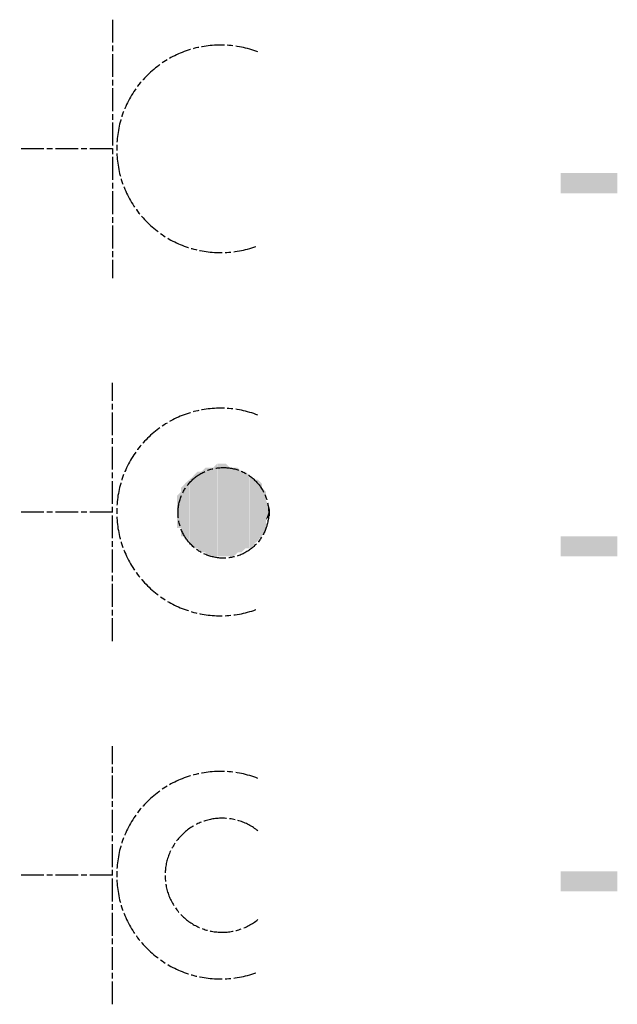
# Model space of a CAD drawing. Header units: millimetres. Extents: x -523 to 1404227, y -783705 to 1038705.
# Tile 219 of 256: x 414441 to 415067, y 246139 to 247172. Entities that reach past the tile are written whole.
import ezdxf

# ---------------------------------------------------------------- set-up
doc = ezdxf.new("R2010")
doc.units = ezdxf.units.MM
doc.linetypes.add('ACAD_ISO08W100', pattern=[36, 24, -3, 6, -3])
doc.layers.add('!!ELEKTRYKA', color=7, linetype='Continuous')

msp = doc.modelspace()

# ---------------------------------------------------------------- linework, layer by layer
at = {"layer": '!!ELEKTRYKA', "color": 202, "linetype": 'ACAD_ISO08W100', "lineweight": -3}
for points in [[(414538.04, 247172.06), (414538.04, 246901.05)], [(414538.04, 247036.55), (414440.56, 247036.55)], [(414538.04, 246139.1), (414538.04, 246410.03)], [(414538.04, 246274.52), (414440.56, 246274.52)]]:
    msp.add_lwpolyline(points, dxfattribs=at)
at = {"layer": '!!ELEKTRYKA', "color": 94, "linetype": 'ACAD_ISO08W100', "lineweight": -3}
for points in [[(414538.04, 246520.07), (414538.04, 246791)], [(414538.04, 246655.58), (414440.56, 246655.58)]]:
    msp.add_lwpolyline(points, dxfattribs=at)
msp.add_circle((414654.16, 246654.69), 47.53, dxfattribs=at)
at = {"layer": '!!ELEKTRYKA', "color": 202, "linetype": 'ACAD_ISO08W100', "lineweight": -3}
for centre, radius, start, end in [((414651.15, 247036.59), 108.87, 68.91689, 291.08311), ((414651.15, 246274.57), 108.87, 68.91689, 291.08311), ((414652.87, 246274.52), 59.81, 51.08887, 308.91113)]:
    msp.add_arc(centre, radius, start, end, dxfattribs=at)
at = {"layer": '!!ELEKTRYKA', "color": 94, "linetype": 'ACAD_ISO08W100', "lineweight": -3}
msp.add_arc((414651.17, 246655.58), 108.9, 68.93597, 291.06403, dxfattribs=at)
at = {"layer": '!!ELEKTRYKA', "color": 7, "linetype": 'ACAD_ISO08W100', "lineweight": -3}
for points in [[(415007.78, 246990.01), (415007.78, 247011.18), (415067.26, 246990.01), (415067.26, 247011.18)], [(415007.78, 246608.97), (415007.78, 246630.14), (415067.26, 246608.97), (415067.26, 246630.14)], [(415007.78, 246257.59), (415007.78, 246278.76), (415067.26, 246257.59), (415067.26, 246278.76)]]:
    msp.add_solid(points, dxfattribs=at)
at = {"layer": '!!ELEKTRYKA', "color": 94, "linetype": 'ACAD_ISO08W100', "lineweight": -3}
for points in [[(414635.15, 246613.21), (414639.54, 246702.14), (414639.54, 246609)], [(414635.15, 246613.21), (414635.15, 246702.14), (414639.54, 246702.14)], [(414639.29, 246609.04), (414643.68, 246702.18), (414643.68, 246609.04)], [(414639.29, 246609.04), (414639.29, 246702.18), (414643.68, 246702.18)], [(414643.43, 246608.99), (414647.82, 246706.42), (414647.82, 246608.99)], [(414643.43, 246608.99), (414643.43, 246702.13), (414647.82, 246706.42)], [(414648.26, 246608.92), (414652.65, 246706.26), (414652.65, 246608.92)], [(414648.26, 246608.92), (414648.26, 246706.26), (414652.65, 246706.26)], [(414652.4, 246608.96), (414656.79, 246706.3), (414656.79, 246608.96)], [(414652.4, 246608.96), (414652.4, 246706.3), (414656.79, 246706.3)], [(414656.54, 246609), (414656.54, 246706.34), (414660.93, 246702.13)], [(414656.54, 246609), (414660.93, 246702.13), (414660.93, 246609)], [(414664.82, 246608.99), (414669.21, 246702.11), (414669.21, 246613.2)], [(414664.82, 246608.99), (414664.82, 246702.11), (414669.21, 246702.11)], [(414668.96, 246613.24), (414668.96, 246702.15), (414673.35, 246697.94)], [(414618.59, 246621.65), (414622.98, 246693.57), (414622.98, 246617.44)], [(414618.59, 246621.65), (414618.59, 246689.36), (414622.98, 246693.57)], [(414622.73, 246617.39), (414627.12, 246697.82), (414627.12, 246617.39)], [(414622.73, 246617.39), (414622.73, 246693.61), (414627.12, 246697.82)], [(414626.87, 246617.43), (414631.26, 246697.86), (414631.26, 246613.22)], [(414626.87, 246617.43), (414626.87, 246697.86), (414631.26, 246697.86)], [(414631.01, 246613.26), (414635.4, 246702.11), (414635.4, 246613.26)], [(414631.01, 246613.26), (414631.01, 246697.9), (414635.4, 246702.11)], [(414660.68, 246608.95), (414665.07, 246702.08), (414665.07, 246608.95)], [(414660.68, 246608.95), (414660.68, 246702.08), (414665.07, 246702.08)], [(414668.96, 246613.24), (414673.35, 246697.94), (414673.35, 246613.24)], [(414673.1, 246613.28), (414677.49, 246697.89), (414677.49, 246617.49)], [(414673.1, 246613.28), (414673.1, 246697.89), (414677.49, 246697.89)], [(414677.25, 246617.53), (414677.25, 246697.92), (414681.63, 246693.72)], [(414677.25, 246617.53), (414681.63, 246693.72), (414681.63, 246617.53)], [(414682.08, 246617.45), (414682.08, 246693.64), (414686.46, 246689.35)], [(414609.62, 246630.19), (414614.01, 246685.19), (414614.01, 246630.19)], [(414609.62, 246630.19), (414609.62, 246680.98), (414614.01, 246685.19)], [(414613.76, 246630.23), (414618.15, 246689.44), (414618.15, 246625.93)], [(414613.76, 246630.23), (414613.76, 246685.23), (414618.15, 246689.44)], [(414682.08, 246617.45), (414686.46, 246689.35), (414686.46, 246621.66)], [(414686.22, 246621.7), (414690.6, 246689.38), (414690.6, 246625.91)], [(414686.22, 246621.7), (414686.22, 246689.38), (414690.6, 246689.38)], [(414690.36, 246625.95), (414690.36, 246689.42), (414694.74, 246685.21)], [(414690.36, 246625.95), (414694.74, 246685.21), (414694.74, 246630.16)], [(414605.48, 246638.66), (414609.87, 246676.73), (414609.87, 246638.66)], [(414605.48, 246638.66), (414605.48, 246672.52), (414609.87, 246676.73)], [(414694.5, 246630.19), (414694.5, 246680.95), (414698.88, 246676.74)], [(414694.5, 246630.19), (414698.88, 246676.74), (414698.88, 246638.61)], [(414698.64, 246647.06), (414698.64, 246668.28), (414703.02, 246659.77)], [(414698.64, 246647.06), (414703.02, 246659.77), (414703.02, 246651.36)]]:
    msp.add_solid(points, dxfattribs=at)

doc.saveas('drawing.dxf')
